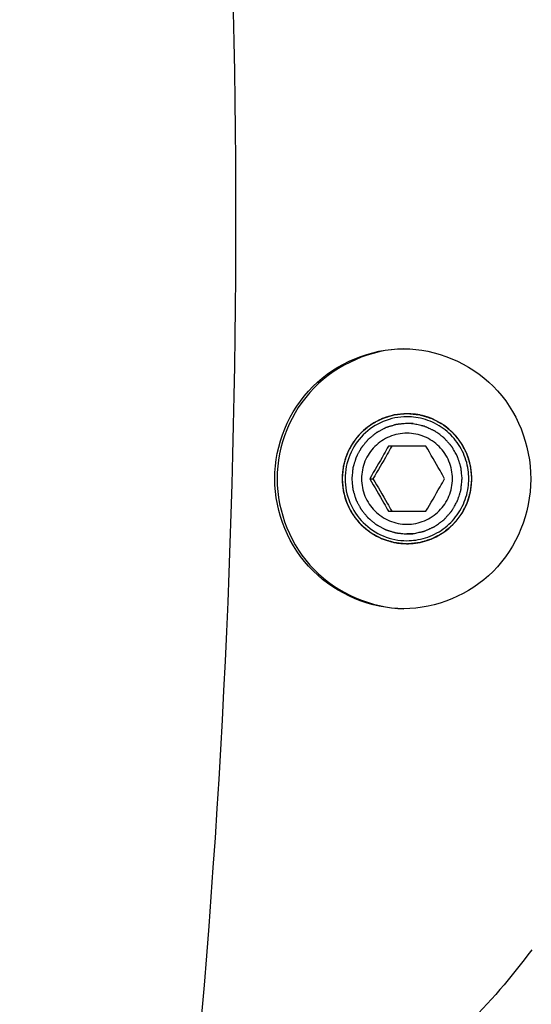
# Model space of a CAD drawing. Header units: millimetres. Extents: x 0 to 9512, y 0 to 6728.
# Tile 61 of 119: x 5124 to 5163, y 1319 to 1395. Entities that reach past the tile are written whole.
import ezdxf

# ---------------------------------------------------------------- set-up
doc = ezdxf.new("R2010")
doc.units = ezdxf.units.MM
doc.header["$LTSCALE"] = 523.16
doc.layers.get('0').update_dxf_attribs({"linetype": 'CONTINUOUS'})
for name, color, linetype in [('304102000126DXF_CONTINUOUS_LINE', 7, 'CONTINUOUS'), ('625001000001DXF_CONTINUOUS_LINE', 7, 'CONTINUOUS'), ('运动范围_DXF_DIMENSION', 7, 'CONTINUOUS')]:
    doc.layers.add(name, color=color, linetype=linetype)
doc.styles.get("Standard").update_dxf_attribs({"font": 'txt', "width": 0.7})
doc.dimstyles.new('DIMSTYLE_18', dxfattribs={"dimtxt": 80, "dimasz": 48, "dimexe": 1, "dimexo": 0, "dimgap": 5, "dimtad": 0, "dimtih": 1, "dimtoh": 1, "dimdec": 1, "dimdsep": 46, "dimtxsty": 'Standard', "dimblk": '_FILLED', "dimblk1": '_FILLED', "dimblk2": '_FILLED', "dimcen": 0.09, "dimclrt": 5, "dimazin": 2, "dimtp": 0.5, "dimtm": 0.5, "dimtfac": 1, "dimtdec": 65535, "dimtofl": 0, "dimtmove": 0, "dimatfit": 3, "dimldrblk": '_FILLED', "dimfxl": 0, "dimtolj": 1, "dimarcsym": 0})
doc.dimstyles.new('DIMSTYLE_6', dxfattribs={"dimtxt": 80, "dimasz": 48, "dimexe": 1, "dimexo": 0, "dimtad": 1, "dimdec": 1, "dimdsep": 46, "dimtxsty": 'Standard', "dimblk": '_FILLED', "dimblk1": '_FILLED', "dimblk2": '_FILLED', "dimcen": 0.09, "dimclrt": 5, "dimazin": 2, "dimtp": 0.8, "dimtm": 0.8, "dimtfac": 1, "dimtdec": 1, "dimtofl": 0, "dimtmove": 0, "dimatfit": 3, "dimldrblk": '_FILLED', "dimfxl": 0, "dimtolj": 1, "dimarcsym": 0})
doc.dimstyles.new('DIMSTYLE_7', dxfattribs={"dimtxt": 80, "dimasz": 48, "dimexe": 1, "dimexo": 0, "dimtad": 1, "dimdsep": 46, "dimtxsty": 'Standard', "dimblk": '_FILLED', "dimblk1": '_FILLED', "dimblk2": '_FILLED', "dimcen": 0.09, "dimclrt": 5, "dimazin": 2, "dimtp": 2, "dimtm": 2, "dimtfac": 1, "dimtofl": 0, "dimtmove": 0, "dimatfit": 3, "dimldrblk": '_FILLED', "dimfxl": 0, "dimtolj": 1, "dimarcsym": 0})

# ---------------------------------------------------------------- blocks, each defined once
blk = doc.blocks.new('_FILLED')
at = {"color": 0, "linetype": 'ByBlock'}
blk.add_solid([(0, 0), (-1, 0.1667), (-1, -0.1667)], dxfattribs=at)
blk = doc.blocks.new('*D9')
at = {"layer": '运动范围_DXF_DIMENSION', "color": 2, "linetype": 'Continuous', "transparency": 16777216}
for p, q in [((4873.138, 1359.384), (5546.708, 2105.681)), ((5181.992, 1701.586), (4873.138, 1359.384)), ((5181.992, 1701.586), (5181.992, 1701.586))]:
    blk.add_line(p, q, dxfattribs=at)
at = {"layer": '运动范围_DXF_DIMENSION', "color": 2, "linetype": 'Continuous', "transparency": 16777216, "xscale": 48, "yscale": 48, "zscale": 48, "rotation": 227.9308375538}
blk.add_blockref('_FILLED', (5181.992, 1701.586), dxfattribs=at)
blk = doc.blocks.new('*D10')
at = {"layer": '运动范围_DXF_DIMENSION', "color": 2, "linetype": 'Continuous', "transparency": 16777216}
for p, q in [((4873.138, 1359.384), (7149.876, 2121.482)), ((6770.655, 1994.545), (4873.138, 1359.384)), ((6770.655, 1994.545), (6770.655, 1994.545))]:
    blk.add_line(p, q, dxfattribs=at)
at = {"layer": '运动范围_DXF_DIMENSION', "color": 2, "linetype": 'Continuous', "transparency": 16777216, "xscale": 48, "yscale": 48, "zscale": 48, "rotation": 198.507278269}
blk.add_blockref('_FILLED', (6770.655, 1994.545), dxfattribs=at)
blk = doc.blocks.new('*D31')
at = {"layer": '运动范围_DXF_DIMENSION', "color": 2, "linetype": 'Continuous', "transparency": 16777216}
for start, end in [(287.445481, 360), (193, 261.806311)]:
    blk.add_arc((4873.138, 1359.384), 660.059, start, end, dxfattribs=at)
for points in [[(5539.447, 1311.125), (5533.197, 1359.384), (5523.457, 1311.706)], [(4250.211, 1166.638), (4229.996, 1210.903), (4234.762, 1162.475)]]:
    blk.add_solid(points, dxfattribs=at)
blk = doc.blocks.new('*D32')
at = {"layer": '运动范围_DXF_DIMENSION', "color": 2, "linetype": 'Continuous', "transparency": 16777216}
for start, end in [(96.579925, 167), (0, 73.311537)]:
    blk.add_arc((4873.138, 1359.384), 726.699, start, end, dxfattribs=at)
for points in [[(4169.669, 1571.299), (4165.064, 1522.855), (4185.132, 1567.187)], [(5590.256, 1407.094), (5599.836, 1359.384), (5606.247, 1407.622)]]:
    blk.add_solid(points, dxfattribs=at)

msp = doc.modelspace()

# ---------------------------------------------------------------- linework, layer by layer
at = {"color": 2, "linetype": 'Continuous'}
msp.add_circle((4873.138, 1359.384), 460.97, dxfattribs=at)
at = {"layer": '304102000126DXF_CONTINUOUS_LINE', "color": 9, "linetype": 'Continuous'}
msp.add_arc((4423.307, 1379.384), 717.337, 354.197761, 5.80224, dxfattribs=at)
at = {"layer": '304102000126DXF_CONTINUOUS_LINE', "color": 7, "linetype": 'Continuous'}
for centre, radius, start, end in [((5153.79, 1359.442), 4.942, 88.70312, 89.99964), ((5153.785, 1359.378), 5.006, 72.00762, 88.66225), ((5153.837, 1359.384), 4.941, 359.16854, 0.83146), ((5153.785, 1359.39), 5.006, 271.33775, 287.99238), ((5153.79, 1359.326), 4.942, 270.00036, 271.29688)]:
    msp.add_arc(centre, radius, start, end, dxfattribs=at)
for points, knots in [([(5153.549, 1349.384), (5151.03, 1349.384), (5145.76, 1351.571), (5142.56, 1359.379), (5145.741, 1367.2), (5151.014, 1369.384), (5153.533, 1369.384)], [0, 0, 0, 0, 0.248025, 0.500071, 0.751912, 1, 1, 1, 1]), ([(5153.538, 1369.381), (5151.031, 1369.316), (5145.862, 1367.086), (5142.786, 1359.375), (5145.874, 1351.669), (5151.046, 1349.447), (5153.554, 1349.387)], [0, 0, 0, 0, 0.249799, 0.500001, 0.750204, 1, 1, 1, 1]), ([(5153.533, 1369.384), (5156.023, 1369.384), (5161.282, 1367.186), (5164.328, 1359.365), (5161.265, 1351.567), (5156.027, 1349.384), (5153.549, 1349.384)], [0, 0, 0, 0, 0.246796, 0.500903, 0.754404, 1, 1, 1, 1]), ([(5153.79, 1364.384), (5152.517, 1364.384), (5149.863, 1363.314), (5148.802, 1360.659), (5148.802, 1359.384)], [0, 0, 0, 0, 0.499575, 1, 1, 1, 1]), ([(5158.777, 1359.456), (5158.762, 1360.474), (5158.079, 1362.552), (5156.298, 1363.824), (5155.331, 1364.139)], [0, 0, 0, 0, 0.500358, 1, 1, 1, 1]), ([(5148.802, 1359.384), (5148.802, 1358.109), (5149.863, 1355.454), (5152.517, 1354.384), (5153.79, 1354.384)], [0, 0, 0, 0, 0.500425, 1, 1, 1, 1]), ([(5155.331, 1354.629), (5156.298, 1354.944), (5158.079, 1356.216), (5158.762, 1358.294), (5158.777, 1359.312)], [0, 0, 0, 0, 0.499642, 1, 1, 1, 1])]:
    msp.add_open_spline(points, degree=3, knots=knots, dxfattribs=at)
at = {"layer": '304102000126DXF_CONTINUOUS_LINE', "color": 2, "linetype": 'Continuous'}
for points in [[(5158.777, 1359.384), (5158.769, 1359.465), (5158.754, 1359.627), (5158.734, 1359.829), (5158.718, 1359.991), (5158.708, 1360.092), (5158.7, 1360.173), (5158.694, 1360.234), (5158.689, 1360.284), (5158.686, 1360.32), (5158.684, 1360.34), (5158.683, 1360.355), (5158.678, 1360.37), (5158.672, 1360.389), (5158.662, 1360.423), (5158.647, 1360.472), (5158.63, 1360.53), (5158.606, 1360.608), (5158.577, 1360.705), (5158.542, 1360.822), (5158.507, 1360.939), (5158.477, 1361.036), (5158.454, 1361.114), (5158.436, 1361.172), (5158.421, 1361.221), (5158.411, 1361.255), (5158.405, 1361.275), (5158.402, 1361.29), (5158.394, 1361.303), (5158.384, 1361.321), (5158.368, 1361.352), (5158.344, 1361.397), (5158.315, 1361.451), (5158.277, 1361.523), (5158.23, 1361.612), (5158.173, 1361.72), (5158.115, 1361.828), (5158.068, 1361.917), (5158.03, 1361.989), (5158.001, 1362.043), (5157.977, 1362.088), (5157.961, 1362.119), (5157.951, 1362.137), (5157.945, 1362.151), (5157.934, 1362.163), (5157.921, 1362.179), (5157.898, 1362.207), (5157.866, 1362.247), (5157.826, 1362.295), (5157.774, 1362.359), (5157.709, 1362.439), (5157.63, 1362.535), (5157.552, 1362.631), (5157.486, 1362.711), (5157.434, 1362.775), (5157.395, 1362.823), (5157.362, 1362.863), (5157.339, 1362.891), (5157.326, 1362.907), (5157.317, 1362.92), (5157.305, 1362.929), (5157.289, 1362.942), (5157.262, 1362.964), (5157.222, 1362.997), (5157.175, 1363.036), (5157.113, 1363.087), (5157.034, 1363.152), (5156.94, 1363.229), (5156.846, 1363.307), (5156.768, 1363.371), (5156.705, 1363.423), (5156.658, 1363.461), (5156.619, 1363.494), (5156.592, 1363.516), (5156.576, 1363.529), (5156.565, 1363.54), (5156.551, 1363.546), (5156.533, 1363.556), (5156.502, 1363.572), (5156.457, 1363.596), (5156.403, 1363.625), (5156.332, 1363.664), (5156.243, 1363.712), (5156.135, 1363.769), (5156.028, 1363.827), (5155.939, 1363.875), (5155.867, 1363.913), (5155.814, 1363.942), (5155.769, 1363.966), (5155.738, 1363.983), (5155.72, 1363.993), (5155.707, 1364.001), (5155.692, 1364.004), (5155.672, 1364.01), (5155.638, 1364.021), (5155.59, 1364.036), (5155.532, 1364.053), (5155.454, 1364.077), (5155.357, 1364.107), (5155.241, 1364.143), (5155.125, 1364.178), (5155.028, 1364.208), (5154.95, 1364.232), (5154.892, 1364.25), (5154.843, 1364.264), (5154.809, 1364.275), (5154.79, 1364.281), (5154.776, 1364.286), (5154.76, 1364.287), (5154.74, 1364.289), (5154.704, 1364.292), (5154.652, 1364.298), (5154.591, 1364.304), (5154.508, 1364.312), (5154.406, 1364.322), (5154.283, 1364.335), (5154.159, 1364.347), (5154.057, 1364.357), (5153.974, 1364.365), (5153.913, 1364.372), (5153.861, 1364.377), (5153.825, 1364.38), (5153.805, 1364.382), (5153.789, 1364.385), (5153.774, 1364.382), (5153.754, 1364.381), (5153.719, 1364.377), (5153.668, 1364.372), (5153.608, 1364.366), (5153.527, 1364.358), (5153.426, 1364.348), (5153.305, 1364.336), (5153.184, 1364.324), (5153.083, 1364.314), (5153.002, 1364.306), (5152.942, 1364.301), (5152.891, 1364.295), (5152.856, 1364.292), (5152.836, 1364.29), (5152.821, 1364.289), (5152.806, 1364.284), (5152.787, 1364.278), (5152.753, 1364.268), (5152.704, 1364.253), (5152.646, 1364.236), (5152.568, 1364.212), (5152.471, 1364.183), (5152.355, 1364.148), (5152.238, 1364.112), (5152.141, 1364.083), (5152.064, 1364.059), (5152.005, 1364.042), (5151.957, 1364.027), (5151.923, 1364.017), (5151.904, 1364.011), (5151.889, 1364.007), (5151.876, 1363.999), (5151.857, 1363.99), (5151.826, 1363.973), (5151.781, 1363.949), (5151.728, 1363.921), (5151.656, 1363.883), (5151.567, 1363.835), (5151.459, 1363.778), (5151.352, 1363.72), (5151.262, 1363.673), (5151.191, 1363.634), (5151.137, 1363.606), (5151.092, 1363.582), (5151.061, 1363.565), (5151.043, 1363.555), (5151.029, 1363.549), (5151.017, 1363.538), (5151.001, 1363.526), (5150.973, 1363.503), (5150.933, 1363.47), (5150.886, 1363.431), (5150.822, 1363.378), (5150.742, 1363.313), (5150.646, 1363.234), (5150.55, 1363.155), (5150.47, 1363.09), (5150.406, 1363.037), (5150.358, 1362.998), (5150.319, 1362.965), (5150.29, 1362.942), (5150.275, 1362.929), (5150.262, 1362.92), (5150.253, 1362.907), (5150.24, 1362.892), (5150.218, 1362.864), (5150.185, 1362.825), (5150.147, 1362.778), (5150.095, 1362.715), (5150.031, 1362.637), (5149.954, 1362.542), (5149.876, 1362.448), (5149.812, 1362.37), (5149.761, 1362.307), (5149.722, 1362.26), (5149.69, 1362.22), (5149.667, 1362.193), (5149.655, 1362.177), (5149.644, 1362.166), (5149.638, 1362.152), (5149.628, 1362.134), (5149.611, 1362.103), (5149.587, 1362.058), (5149.559, 1362.004), (5149.52, 1361.932), (5149.472, 1361.843), (5149.415, 1361.735), (5149.357, 1361.628), (5149.309, 1361.538), (5149.271, 1361.467), (5149.242, 1361.413), (5149.218, 1361.368), (5149.201, 1361.337), (5149.192, 1361.319), (5149.184, 1361.306), (5149.181, 1361.291), (5149.174, 1361.271), (5149.164, 1361.237), (5149.149, 1361.189), (5149.131, 1361.13), (5149.108, 1361.053), (5149.078, 1360.955), (5149.042, 1360.839), (5149.007, 1360.722), (5148.977, 1360.625), (5148.954, 1360.547), (5148.936, 1360.489), (5148.921, 1360.44), (5148.91, 1360.406), (5148.905, 1360.387), (5148.899, 1360.372), (5148.899, 1360.357), (5148.896, 1360.336), (5148.893, 1360.3), (5148.888, 1360.249), (5148.882, 1360.187), (5148.873, 1360.104), (5148.863, 1360.002), (5148.847, 1359.837), (5148.826, 1359.631), (5148.81, 1359.466), (5148.802, 1359.384)], [(5148.802, 1359.384), (5148.81, 1359.303), (5148.825, 1359.141), (5148.845, 1358.939), (5148.861, 1358.777), (5148.871, 1358.676), (5148.879, 1358.595), (5148.885, 1358.534), (5148.89, 1358.484), (5148.893, 1358.448), (5148.895, 1358.428), (5148.896, 1358.413), (5148.901, 1358.398), (5148.907, 1358.379), (5148.917, 1358.345), (5148.932, 1358.296), (5148.949, 1358.238), (5148.973, 1358.16), (5149.002, 1358.062), (5149.037, 1357.946), (5149.073, 1357.829), (5149.102, 1357.732), (5149.125, 1357.654), (5149.143, 1357.595), (5149.158, 1357.547), (5149.168, 1357.513), (5149.174, 1357.493), (5149.177, 1357.478), (5149.185, 1357.465), (5149.195, 1357.447), (5149.212, 1357.416), (5149.235, 1357.371), (5149.264, 1357.317), (5149.302, 1357.245), (5149.349, 1357.155), (5149.407, 1357.048), (5149.464, 1356.94), (5149.511, 1356.85), (5149.549, 1356.778), (5149.578, 1356.725), (5149.602, 1356.68), (5149.618, 1356.648), (5149.628, 1356.63), (5149.634, 1356.616), (5149.645, 1356.605), (5149.658, 1356.589), (5149.681, 1356.561), (5149.714, 1356.521), (5149.753, 1356.473), (5149.805, 1356.409), (5149.87, 1356.329), (5149.949, 1356.233), (5150.027, 1356.137), (5150.093, 1356.056), (5150.145, 1355.992), (5150.184, 1355.944), (5150.217, 1355.904), (5150.24, 1355.876), (5150.253, 1355.861), (5150.262, 1355.848), (5150.275, 1355.839), (5150.29, 1355.826), (5150.318, 1355.803), (5150.357, 1355.771), (5150.404, 1355.732), (5150.466, 1355.681), (5150.545, 1355.616), (5150.639, 1355.539), (5150.733, 1355.461), (5150.811, 1355.397), (5150.874, 1355.345), (5150.921, 1355.306), (5150.96, 1355.274), (5150.987, 1355.251), (5151.003, 1355.239), (5151.014, 1355.228), (5151.028, 1355.222), (5151.046, 1355.212), (5151.077, 1355.195), (5151.122, 1355.171), (5151.176, 1355.142), (5151.247, 1355.104), (5151.337, 1355.056), (5151.444, 1354.998), (5151.551, 1354.941), (5151.64, 1354.893), (5151.712, 1354.854), (5151.766, 1354.825), (5151.81, 1354.802), (5151.841, 1354.785), (5151.859, 1354.775), (5151.872, 1354.767), (5151.887, 1354.764), (5151.907, 1354.757), (5151.941, 1354.747), (5151.989, 1354.732), (5152.047, 1354.714), (5152.125, 1354.691), (5152.222, 1354.661), (5152.338, 1354.625), (5152.455, 1354.59), (5152.552, 1354.56), (5152.629, 1354.536), (5152.687, 1354.518), (5152.736, 1354.503), (5152.77, 1354.493), (5152.789, 1354.487), (5152.803, 1354.482), (5152.819, 1354.481), (5152.84, 1354.479), (5152.876, 1354.475), (5152.927, 1354.47), (5152.989, 1354.464), (5153.071, 1354.456), (5153.173, 1354.446), (5153.297, 1354.433), (5153.42, 1354.421), (5153.523, 1354.411), (5153.605, 1354.402), (5153.666, 1354.396), (5153.718, 1354.391), (5153.754, 1354.387), (5153.774, 1354.386), (5153.79, 1354.383), (5153.805, 1354.386), (5153.825, 1354.387), (5153.86, 1354.391), (5153.911, 1354.396), (5153.971, 1354.402), (5154.052, 1354.41), (5154.153, 1354.42), (5154.274, 1354.431), (5154.395, 1354.443), (5154.496, 1354.453), (5154.577, 1354.461), (5154.637, 1354.467), (5154.688, 1354.472), (5154.723, 1354.475), (5154.743, 1354.478), (5154.759, 1354.478), (5154.773, 1354.484), (5154.792, 1354.489), (5154.826, 1354.5), (5154.875, 1354.514), (5154.933, 1354.532), (5155.011, 1354.555), (5155.108, 1354.585), (5155.224, 1354.62), (5155.341, 1354.655), (5155.438, 1354.685), (5155.516, 1354.708), (5155.574, 1354.726), (5155.622, 1354.741), (5155.656, 1354.751), (5155.676, 1354.757), (5155.691, 1354.76), (5155.704, 1354.769), (5155.722, 1354.778), (5155.753, 1354.795), (5155.798, 1354.818), (5155.851, 1354.847), (5155.923, 1354.885), (5156.013, 1354.933), (5156.12, 1354.99), (5156.227, 1355.047), (5156.317, 1355.095), (5156.389, 1355.133), (5156.442, 1355.162), (5156.487, 1355.186), (5156.519, 1355.202), (5156.536, 1355.212), (5156.55, 1355.218), (5156.562, 1355.229), (5156.578, 1355.242), (5156.606, 1355.265), (5156.646, 1355.298), (5156.694, 1355.337), (5156.757, 1355.39), (5156.837, 1355.455), (5156.933, 1355.534), (5157.029, 1355.612), (5157.109, 1355.678), (5157.173, 1355.73), (5157.221, 1355.77), (5157.261, 1355.803), (5157.289, 1355.825), (5157.304, 1355.839), (5157.317, 1355.848), (5157.326, 1355.86), (5157.339, 1355.876), (5157.361, 1355.903), (5157.394, 1355.943), (5157.432, 1355.99), (5157.484, 1356.053), (5157.548, 1356.131), (5157.625, 1356.225), (5157.703, 1356.32), (5157.767, 1356.398), (5157.819, 1356.461), (5157.857, 1356.508), (5157.889, 1356.547), (5157.912, 1356.575), (5157.925, 1356.591), (5157.935, 1356.602), (5157.941, 1356.616), (5157.951, 1356.634), (5157.968, 1356.665), (5157.992, 1356.71), (5158.021, 1356.764), (5158.059, 1356.835), (5158.107, 1356.925), (5158.164, 1357.032), (5158.222, 1357.14), (5158.27, 1357.229), (5158.308, 1357.301), (5158.337, 1357.355), (5158.361, 1357.4), (5158.378, 1357.431), (5158.387, 1357.449), (5158.395, 1357.462), (5158.399, 1357.477), (5158.405, 1357.496), (5158.415, 1357.53), (5158.43, 1357.579), (5158.448, 1357.637), (5158.471, 1357.715), (5158.501, 1357.812), (5158.537, 1357.929), (5158.572, 1358.046), (5158.602, 1358.143), (5158.626, 1358.221), (5158.643, 1358.279), (5158.658, 1358.328), (5158.669, 1358.362), (5158.674, 1358.381), (5158.68, 1358.395), (5158.68, 1358.411), (5158.683, 1358.432), (5158.686, 1358.468), (5158.691, 1358.519), (5158.697, 1358.581), (5158.706, 1358.663), (5158.716, 1358.766), (5158.732, 1358.931), (5158.753, 1359.137), (5158.769, 1359.302), (5158.777, 1359.384)]]:
    msp.add_open_spline(points, degree=3, knots=[0, 0, 0, 0, 0.015625, 0.03125, 0.039062, 0.046875, 0.050781, 0.054688, 0.058594, 0.060547, 0.061523, 0.0625, 0.063477, 0.064453, 0.066406, 0.070312, 0.074219, 0.078125, 0.085938, 0.09375, 0.101562, 0.109375, 0.113281, 0.117188, 0.121094, 0.123047, 0.124023, 0.125, 0.125977, 0.126953, 0.128906, 0.132812, 0.136719, 0.140625, 0.148438, 0.15625, 0.164062, 0.171875, 0.175781, 0.179688, 0.183594, 0.185547, 0.186523, 0.1875, 0.188477, 0.189453, 0.191406, 0.195312, 0.199219, 0.203125, 0.210938, 0.21875, 0.226562, 0.234375, 0.238281, 0.242188, 0.246094, 0.248047, 0.249023, 0.25, 0.250977, 0.251953, 0.253906, 0.257812, 0.261719, 0.265625, 0.273438, 0.28125, 0.289062, 0.296875, 0.300781, 0.304688, 0.308594, 0.310547, 0.311523, 0.3125, 0.313477, 0.314453, 0.316406, 0.320312, 0.324219, 0.328125, 0.335938, 0.34375, 0.351562, 0.359375, 0.363281, 0.367188, 0.371094, 0.373047, 0.374023, 0.375, 0.375977, 0.376953, 0.378906, 0.382812, 0.386719, 0.390625, 0.398438, 0.40625, 0.414062, 0.421875, 0.425781, 0.429688, 0.433594, 0.435547, 0.436523, 0.4375, 0.438477, 0.439453, 0.441406, 0.445312, 0.449219, 0.453125, 0.460938, 0.46875, 0.476562, 0.484375, 0.488281, 0.492188, 0.496094, 0.498047, 0.499023, 0.5, 0.500977, 0.501953, 0.503906, 0.507812, 0.511719, 0.515625, 0.523438, 0.53125, 0.539062, 0.546875, 0.550781, 0.554688, 0.558594, 0.560547, 0.561523, 0.5625, 0.563477, 0.564453, 0.566406, 0.570312, 0.574219, 0.578125, 0.585938, 0.59375, 0.601562, 0.609375, 0.613281, 0.617188, 0.621094, 0.623047, 0.624023, 0.625, 0.625977, 0.626953, 0.628906, 0.632812, 0.636719, 0.640625, 0.648438, 0.65625, 0.664062, 0.671875, 0.675781, 0.679688, 0.683594, 0.685547, 0.686523, 0.6875, 0.688477, 0.689453, 0.691406, 0.695312, 0.699219, 0.703125, 0.710938, 0.71875, 0.726562, 0.734375, 0.738281, 0.742188, 0.746094, 0.748047, 0.749023, 0.75, 0.750977, 0.751953, 0.753906, 0.757812, 0.761719, 0.765625, 0.773438, 0.78125, 0.789062, 0.796875, 0.800781, 0.804688, 0.808594, 0.810547, 0.811523, 0.8125, 0.813477, 0.814453, 0.816406, 0.820312, 0.824219, 0.828125, 0.835938, 0.84375, 0.851562, 0.859375, 0.863281, 0.867188, 0.871094, 0.873047, 0.874023, 0.875, 0.875977, 0.876953, 0.878906, 0.882812, 0.886719, 0.890625, 0.898438, 0.90625, 0.914062, 0.921875, 0.925781, 0.929688, 0.933594, 0.935547, 0.936523, 0.9375, 0.938477, 0.939453, 0.941406, 0.945312, 0.949219, 0.953125, 0.960938, 0.96875, 0.984375, 1, 1, 1, 1], dxfattribs=at)
at = {"layer": '304102000126DXF_CONTINUOUS_LINE', "color": 9, "linetype": 'Continuous'}
msp.add_open_spline([(5163.386, 1323.164), (5160.256, 1318.978), (5152.794, 1311.226), (5142.334, 1307.093), (5136.969, 1306.864)], degree=3, knots=[0, 0, 0, 0, 0.493226, 1, 1, 1, 1], dxfattribs=at)
at = {"layer": '625001000001DXF_CONTINUOUS_LINE', "color": 2, "linetype": 'Continuous'}
for p, q in [((5154.278, 1363.634), (5153.79, 1363.634)), ((5154.278, 1355.134), (5153.79, 1355.134))]:
    msp.add_line(p, q, dxfattribs=at)
at = {"layer": '625001000001DXF_CONTINUOUS_LINE', "color": 7, "linetype": 'Continuous'}
for p, q in [((5155.245, 1361.884), (5152.365, 1361.884)), ((5150.925, 1359.384), (5151.177, 1359.384)), ((5152.365, 1356.884), (5155.245, 1356.884))]:
    msp.add_line(p, q, dxfattribs=at)
for centre, radius, start, end in [((5153.789, 1359.401), 4.748, 81.80362, 89.99465), ((5153.759, 1359.383), 4.784, 0.20137, 8.15601), ((5153.759, 1359.384), 4.784, 351.84399, 359.79863), ((5153.781, 1359.384), 4.761, 359.80393, 0.19607), ((5153.789, 1359.367), 4.748, 270.00535, 278.19638)]:
    msp.add_arc(centre, radius, start, end, dxfattribs=at)
for points, knots in [([(5153.79, 1364.149), (5153.171, 1364.149), (5151.921, 1363.901), (5150.341, 1362.84), (5149.283, 1361.256), (5149.036, 1360.004), (5149.036, 1359.384)], [0, 0, 0, 0, 0.249718, 0.499602, 0.749719, 1, 1, 1, 1]), ([(5158.495, 1360.062), (5158.422, 1360.565), (5158.114, 1361.554), (5157.209, 1362.811), (5155.956, 1363.719), (5154.968, 1364.028), (5154.466, 1364.1)], [0, 0, 0, 0, 0.250251, 0.500347, 0.75025, 1, 1, 1, 1]), ([(5157.281, 1359.384), (5157.281, 1359.839), (5157.099, 1360.759), (5156.323, 1361.922), (5155.161, 1362.702), (5153.79, 1362.975), (5152.418, 1362.702), (5151.256, 1361.922), (5150.48, 1360.759), (5150.298, 1359.839), (5150.298, 1359.384)], [0, 0, 0, 0, 0.12514, 0.250199, 0.375141, 0.5, 0.624859, 0.749801, 0.87486, 1, 1, 1, 1]), ([(5152.365, 1361.884), (5152.249, 1361.676), (5151.776, 1360.838), (5151.293, 1360.007), (5150.925, 1359.384)], [0, 0, 0, 0, 0.247665, 1, 1, 1, 1]), ([(5152.617, 1361.884), (5152.503, 1361.677), (5152.035, 1360.837), (5151.55, 1360.006), (5151.177, 1359.384)], [0, 0, 0, 0, 0.24534, 1, 1, 1, 1]), ([(5156.685, 1359.384), (5156.568, 1359.592), (5156.096, 1360.429), (5155.613, 1361.261), (5155.245, 1361.884)], [0, 0, 0, 0, 0.247665, 1, 1, 1, 1]), ([(5149.036, 1359.384), (5149.036, 1358.764), (5149.283, 1357.512), (5150.341, 1355.928), (5151.921, 1354.867), (5153.171, 1354.619), (5153.79, 1354.619)], [0, 0, 0, 0, 0.250281, 0.500398, 0.750282, 1, 1, 1, 1]), ([(5150.298, 1359.384), (5150.298, 1358.929), (5150.48, 1358.009), (5151.256, 1356.845), (5152.418, 1356.066), (5153.79, 1355.793), (5155.161, 1356.066), (5156.323, 1356.845), (5157.099, 1358.009), (5157.281, 1358.929), (5157.281, 1359.384)], [0, 0, 0, 0, 0.12514, 0.250199, 0.375141, 0.5, 0.624859, 0.749801, 0.87486, 1, 1, 1, 1]), ([(5150.925, 1359.384), (5151.293, 1358.761), (5151.776, 1357.929), (5152.249, 1357.092), (5152.365, 1356.884)], [0, 0, 0, 0, 0.752335, 1, 1, 1, 1]), ([(5151.177, 1359.384), (5151.55, 1358.761), (5152.035, 1357.931), (5152.503, 1357.09), (5152.617, 1356.884)], [0, 0, 0, 0, 0.75466, 1, 1, 1, 1]), ([(5155.245, 1356.884), (5155.613, 1357.507), (5156.096, 1358.338), (5156.568, 1359.176), (5156.685, 1359.384)], [0, 0, 0, 0, 0.752335, 1, 1, 1, 1]), ([(5154.466, 1354.667), (5154.968, 1354.74), (5155.956, 1355.049), (5157.209, 1355.957), (5158.114, 1357.213), (5158.422, 1358.203), (5158.495, 1358.706)], [0, 0, 0, 0, 0.24975, 0.499653, 0.749749, 1, 1, 1, 1])]:
    msp.add_open_spline(points, degree=3, knots=knots, dxfattribs=at)
at = {"layer": '625001000001DXF_CONTINUOUS_LINE', "color": 2, "linetype": 'Continuous'}
for points, knots in [([(5153.79, 1363.634), (5153.721, 1363.627), (5153.584, 1363.614), (5153.412, 1363.597), (5153.275, 1363.583), (5153.189, 1363.575), (5153.12, 1363.568), (5153.069, 1363.563), (5153.026, 1363.559), (5152.996, 1363.556), (5152.979, 1363.554), (5152.966, 1363.554), (5152.954, 1363.549), (5152.937, 1363.544), (5152.908, 1363.535), (5152.867, 1363.523), (5152.818, 1363.508), (5152.752, 1363.488), (5152.669, 1363.463), (5152.57, 1363.433), (5152.471, 1363.403), (5152.388, 1363.378), (5152.322, 1363.358), (5152.273, 1363.343), (5152.232, 1363.331), (5152.203, 1363.322), (5152.186, 1363.317), (5152.174, 1363.314), (5152.163, 1363.307), (5152.147, 1363.299), (5152.121, 1363.285), (5152.083, 1363.265), (5152.037, 1363.24), (5151.976, 1363.208), (5151.9, 1363.167), (5151.809, 1363.118), (5151.717, 1363.07), (5151.641, 1363.029), (5151.58, 1362.997), (5151.535, 1362.972), (5151.497, 1362.952), (5151.47, 1362.938), (5151.455, 1362.93), (5151.443, 1362.924), (5151.433, 1362.915), (5151.42, 1362.904), (5151.396, 1362.885), (5151.362, 1362.857), (5151.321, 1362.824), (5151.267, 1362.779), (5151.199, 1362.723), (5151.118, 1362.656), (5151.036, 1362.59), (5150.968, 1362.534), (5150.914, 1362.489), (5150.873, 1362.456), (5150.839, 1362.428), (5150.815, 1362.409), (5150.802, 1362.397), (5150.791, 1362.39), (5150.784, 1362.379), (5150.772, 1362.366), (5150.753, 1362.342), (5150.726, 1362.309), (5150.693, 1362.269), (5150.649, 1362.215), (5150.595, 1362.149), (5150.529, 1362.069), (5150.463, 1361.988), (5150.409, 1361.922), (5150.365, 1361.868), (5150.332, 1361.828), (5150.305, 1361.795), (5150.286, 1361.772), (5150.275, 1361.758), (5150.266, 1361.749), (5150.261, 1361.737), (5150.252, 1361.722), (5150.238, 1361.695), (5150.218, 1361.657), (5150.193, 1361.611), (5150.161, 1361.55), (5150.12, 1361.474), (5150.071, 1361.383), (5150.022, 1361.291), (5149.981, 1361.215), (5149.949, 1361.154), (5149.924, 1361.109), (5149.904, 1361.07), (5149.89, 1361.044), (5149.882, 1361.028), (5149.875, 1361.017), (5149.872, 1361.005), (5149.867, 1360.988), (5149.858, 1360.959), (5149.845, 1360.918), (5149.83, 1360.868), (5149.81, 1360.802), (5149.785, 1360.72), (5149.755, 1360.621), (5149.724, 1360.521), (5149.699, 1360.439), (5149.679, 1360.373), (5149.664, 1360.323), (5149.651, 1360.282), (5149.642, 1360.253), (5149.638, 1360.236), (5149.633, 1360.224), (5149.632, 1360.211), (5149.63, 1360.193), (5149.628, 1360.163), (5149.623, 1360.119), (5149.618, 1360.066), (5149.611, 1359.996), (5149.602, 1359.909), (5149.588, 1359.769), (5149.571, 1359.594), (5149.557, 1359.454), (5149.55, 1359.384)], [0, 0, 0, 0, 0.03125, 0.0625, 0.078125, 0.09375, 0.101562, 0.109375, 0.117188, 0.121094, 0.123047, 0.125, 0.126953, 0.128906, 0.132812, 0.140625, 0.148438, 0.15625, 0.171875, 0.1875, 0.203125, 0.21875, 0.226562, 0.234375, 0.242188, 0.246094, 0.248047, 0.25, 0.251953, 0.253906, 0.257812, 0.265625, 0.273438, 0.28125, 0.296875, 0.3125, 0.328125, 0.34375, 0.351562, 0.359375, 0.367188, 0.371094, 0.373047, 0.375, 0.376953, 0.378906, 0.382812, 0.390625, 0.398438, 0.40625, 0.421875, 0.4375, 0.453125, 0.46875, 0.476562, 0.484375, 0.492188, 0.496094, 0.498047, 0.5, 0.501953, 0.503906, 0.507812, 0.515625, 0.523438, 0.53125, 0.546875, 0.5625, 0.578125, 0.59375, 0.601562, 0.609375, 0.617188, 0.621094, 0.623047, 0.625, 0.626953, 0.628906, 0.632812, 0.640625, 0.648438, 0.65625, 0.671875, 0.6875, 0.703125, 0.71875, 0.726562, 0.734375, 0.742188, 0.746094, 0.748047, 0.75, 0.751953, 0.753906, 0.757812, 0.765625, 0.773438, 0.78125, 0.796875, 0.8125, 0.828125, 0.84375, 0.851562, 0.859375, 0.867188, 0.871094, 0.873047, 0.875, 0.876953, 0.878906, 0.882812, 0.890625, 0.898438, 0.90625, 0.921875, 0.9375, 0.96875, 1, 1, 1, 1]), ([(5154.274, 1363.606), (5154.256, 1363.608), (5154.219, 1363.612), (5154.178, 1363.616), (5154.15, 1363.618), (5154.136, 1363.62), (5154.122, 1363.621), (5154.099, 1363.622), (5154.077, 1363.624), (5154.055, 1363.625), (5154.038, 1363.627), (5154.025, 1363.627), (5154.006, 1363.628), (5153.987, 1363.629), (5153.97, 1363.63), (5153.948, 1363.631), (5153.909, 1363.632), (5153.854, 1363.633), (5153.811, 1363.634), (5153.79, 1363.634)], [0, 0, 0, 0, 0.125, 0.25, 0.28125, 0.3125, 0.34375, 0.375, 0.4375, 0.46875, 0.5, 0.53125, 0.5625, 0.625, 0.65625, 0.6875, 0.75, 0.875, 1, 1, 1, 1]), ([(5158.029, 1359.384), (5158.023, 1359.447), (5158.01, 1359.574), (5157.99, 1359.764), (5157.974, 1359.923), (5157.962, 1360.033), (5157.956, 1360.097), (5157.951, 1360.144), (5157.947, 1360.184), (5157.944, 1360.216), (5157.941, 1360.235), (5157.94, 1360.251), (5157.935, 1360.267), (5157.927, 1360.294), (5157.909, 1360.348), (5157.885, 1360.425), (5157.845, 1360.548), (5157.806, 1360.672), (5157.766, 1360.795), (5157.736, 1360.887), (5157.712, 1360.965), (5157.692, 1361.026), (5157.681, 1361.061), (5157.673, 1361.084), (5157.669, 1361.1), (5157.658, 1361.117), (5157.647, 1361.138), (5157.623, 1361.179), (5157.572, 1361.269), (5157.493, 1361.407), (5157.415, 1361.546), (5157.352, 1361.656), (5157.312, 1361.725), (5157.281, 1361.781), (5157.261, 1361.815), (5157.247, 1361.84), (5157.24, 1361.852), (5157.236, 1361.859), (5157.228, 1361.867), (5157.216, 1361.881), (5157.195, 1361.905), (5157.168, 1361.936), (5157.125, 1361.984), (5157.071, 1362.045), (5157.007, 1362.117), (5156.943, 1362.19), (5156.878, 1362.263), (5156.814, 1362.335), (5156.76, 1362.396), (5156.717, 1362.444), (5156.69, 1362.475), (5156.669, 1362.499), (5156.657, 1362.512), (5156.649, 1362.522), (5156.643, 1362.526), (5156.632, 1362.535), (5156.609, 1362.551), (5156.577, 1362.575), (5156.526, 1362.613), (5156.462, 1362.66), (5156.36, 1362.736), (5156.232, 1362.831), (5156.105, 1362.926), (5156.022, 1362.987), (5155.983, 1363.016), (5155.964, 1363.03), (5155.949, 1363.042), (5155.933, 1363.048), (5155.912, 1363.059), (5155.878, 1363.074), (5155.82, 1363.101), (5155.746, 1363.134), (5155.658, 1363.175), (5155.541, 1363.229), (5155.423, 1363.283), (5155.306, 1363.337), (5155.232, 1363.37), (5155.181, 1363.394), (5155.155, 1363.406), (5155.14, 1363.413), (5155.124, 1363.415), (5155.105, 1363.42), (5155.073, 1363.427), (5155.033, 1363.436), (5154.986, 1363.447), (5154.923, 1363.461), (5154.812, 1363.486), (5154.654, 1363.521), (5154.464, 1363.564), (5154.338, 1363.592), (5154.274, 1363.606)], [0, 0, 0, 0, 0.03125, 0.0625, 0.09375, 0.109375, 0.117188, 0.125, 0.132812, 0.136719, 0.140625, 0.142578, 0.144531, 0.148438, 0.15625, 0.171875, 0.1875, 0.21875, 0.234375, 0.25, 0.265625, 0.273438, 0.28125, 0.283203, 0.285156, 0.289062, 0.292969, 0.296875, 0.3125, 0.34375, 0.375, 0.390625, 0.40625, 0.414062, 0.421875, 0.425781, 0.427734, 0.428711, 0.429688, 0.433594, 0.4375, 0.445312, 0.453125, 0.46875, 0.484375, 0.5, 0.515625, 0.53125, 0.546875, 0.554688, 0.5625, 0.566406, 0.570312, 0.571289, 0.572266, 0.574219, 0.578125, 0.585938, 0.59375, 0.609375, 0.625, 0.65625, 0.6875, 0.703125, 0.707031, 0.710938, 0.714844, 0.716797, 0.71875, 0.726562, 0.734375, 0.75, 0.765625, 0.78125, 0.8125, 0.828125, 0.84375, 0.851562, 0.855469, 0.857422, 0.859375, 0.863281, 0.867188, 0.875, 0.882812, 0.890625, 0.90625, 0.9375, 0.96875, 1, 1, 1, 1]), ([(5149.55, 1359.384), (5149.557, 1359.315), (5149.57, 1359.177), (5149.587, 1359.006), (5149.6, 1358.868), (5149.609, 1358.782), (5149.616, 1358.713), (5149.621, 1358.662), (5149.625, 1358.619), (5149.628, 1358.588), (5149.63, 1358.571), (5149.63, 1358.558), (5149.635, 1358.546), (5149.639, 1358.529), (5149.648, 1358.5), (5149.661, 1358.459), (5149.676, 1358.409), (5149.695, 1358.343), (5149.72, 1358.261), (5149.75, 1358.161), (5149.78, 1358.062), (5149.805, 1357.979), (5149.825, 1357.913), (5149.84, 1357.864), (5149.852, 1357.822), (5149.861, 1357.793), (5149.866, 1357.777), (5149.869, 1357.764), (5149.876, 1357.753), (5149.884, 1357.738), (5149.898, 1357.711), (5149.918, 1357.673), (5149.943, 1357.627), (5149.975, 1357.566), (5150.015, 1357.49), (5150.064, 1357.398), (5150.113, 1357.307), (5150.153, 1357.23), (5150.185, 1357.169), (5150.21, 1357.123), (5150.23, 1357.085), (5150.244, 1357.059), (5150.252, 1357.043), (5150.258, 1357.032), (5150.267, 1357.022), (5150.278, 1357.008), (5150.297, 1356.984), (5150.325, 1356.95), (5150.358, 1356.909), (5150.403, 1356.855), (5150.458, 1356.787), (5150.525, 1356.705), (5150.592, 1356.624), (5150.647, 1356.556), (5150.692, 1356.501), (5150.725, 1356.46), (5150.753, 1356.426), (5150.772, 1356.402), (5150.783, 1356.389), (5150.791, 1356.378), (5150.802, 1356.371), (5150.815, 1356.359), (5150.838, 1356.34), (5150.872, 1356.313), (5150.912, 1356.28), (5150.965, 1356.236), (5151.031, 1356.181), (5151.111, 1356.115), (5151.191, 1356.05), (5151.258, 1355.995), (5151.311, 1355.951), (5151.351, 1355.918), (5151.384, 1355.891), (5151.408, 1355.871), (5151.421, 1355.861), (5151.431, 1355.852), (5151.443, 1355.846), (5151.458, 1355.838), (5151.484, 1355.824), (5151.522, 1355.803), (5151.568, 1355.779), (5151.629, 1355.746), (5151.705, 1355.705), (5151.796, 1355.656), (5151.887, 1355.607), (5151.963, 1355.566), (5152.024, 1355.534), (5152.069, 1355.509), (5152.107, 1355.489), (5152.134, 1355.474), (5152.149, 1355.467), (5152.16, 1355.46), (5152.173, 1355.457), (5152.189, 1355.451), (5152.218, 1355.443), (5152.259, 1355.43), (5152.309, 1355.415), (5152.375, 1355.395), (5152.457, 1355.369), (5152.556, 1355.339), (5152.655, 1355.309), (5152.737, 1355.283), (5152.803, 1355.263), (5152.853, 1355.248), (5152.894, 1355.235), (5152.923, 1355.226), (5152.939, 1355.222), (5152.951, 1355.217), (5152.965, 1355.217), (5152.982, 1355.215), (5153.013, 1355.212), (5153.056, 1355.207), (5153.109, 1355.202), (5153.179, 1355.195), (5153.266, 1355.186), (5153.405, 1355.172), (5153.58, 1355.155), (5153.72, 1355.141), (5153.79, 1355.134)], [0, 0, 0, 0, 0.03125, 0.0625, 0.078125, 0.09375, 0.101562, 0.109375, 0.117188, 0.121094, 0.123047, 0.125, 0.126953, 0.128906, 0.132812, 0.140625, 0.148438, 0.15625, 0.171875, 0.1875, 0.203125, 0.21875, 0.226562, 0.234375, 0.242188, 0.246094, 0.248047, 0.25, 0.251953, 0.253906, 0.257812, 0.265625, 0.273438, 0.28125, 0.296875, 0.3125, 0.328125, 0.34375, 0.351562, 0.359375, 0.367188, 0.371094, 0.373047, 0.375, 0.376953, 0.378906, 0.382812, 0.390625, 0.398438, 0.40625, 0.421875, 0.4375, 0.453125, 0.46875, 0.476562, 0.484375, 0.492188, 0.496094, 0.498047, 0.5, 0.501953, 0.503906, 0.507812, 0.515625, 0.523438, 0.53125, 0.546875, 0.5625, 0.578125, 0.59375, 0.601562, 0.609375, 0.617188, 0.621094, 0.623047, 0.625, 0.626953, 0.628906, 0.632812, 0.640625, 0.648438, 0.65625, 0.671875, 0.6875, 0.703125, 0.71875, 0.726562, 0.734375, 0.742188, 0.746094, 0.748047, 0.75, 0.751953, 0.753906, 0.757812, 0.765625, 0.773438, 0.78125, 0.796875, 0.8125, 0.828125, 0.84375, 0.851562, 0.859375, 0.867188, 0.871094, 0.873047, 0.875, 0.876953, 0.878906, 0.882812, 0.890625, 0.898438, 0.90625, 0.921875, 0.9375, 0.96875, 1, 1, 1, 1]), ([(5154.274, 1355.162), (5154.336, 1355.175), (5154.46, 1355.203), (5154.647, 1355.244), (5154.802, 1355.279), (5154.91, 1355.303), (5154.972, 1355.316), (5155.019, 1355.327), (5155.058, 1355.335), (5155.089, 1355.342), (5155.108, 1355.347), (5155.124, 1355.349), (5155.138, 1355.356), (5155.164, 1355.368), (5155.216, 1355.391), (5155.289, 1355.425), (5155.407, 1355.478), (5155.525, 1355.532), (5155.643, 1355.585), (5155.731, 1355.625), (5155.805, 1355.659), (5155.863, 1355.685), (5155.897, 1355.7), (5155.919, 1355.711), (5155.934, 1355.717), (5155.949, 1355.729), (5155.968, 1355.743), (5156.007, 1355.771), (5156.09, 1355.833), (5156.218, 1355.927), (5156.346, 1356.021), (5156.449, 1356.096), (5156.513, 1356.144), (5156.564, 1356.181), (5156.596, 1356.205), (5156.619, 1356.221), (5156.63, 1356.23), (5156.636, 1356.234), (5156.644, 1356.244), (5156.656, 1356.257), (5156.678, 1356.281), (5156.705, 1356.311), (5156.748, 1356.36), (5156.802, 1356.42), (5156.866, 1356.492), (5156.931, 1356.565), (5156.996, 1356.637), (5157.06, 1356.71), (5157.114, 1356.77), (5157.157, 1356.818), (5157.184, 1356.848), (5157.206, 1356.872), (5157.218, 1356.886), (5157.226, 1356.895), (5157.23, 1356.902), (5157.237, 1356.914), (5157.251, 1356.938), (5157.271, 1356.973), (5157.303, 1357.028), (5157.342, 1357.097), (5157.406, 1357.207), (5157.485, 1357.345), (5157.564, 1357.483), (5157.616, 1357.573), (5157.64, 1357.614), (5157.651, 1357.635), (5157.662, 1357.652), (5157.666, 1357.668), (5157.674, 1357.691), (5157.685, 1357.726), (5157.705, 1357.787), (5157.73, 1357.864), (5157.76, 1357.957), (5157.8, 1358.08), (5157.84, 1358.203), (5157.88, 1358.326), (5157.905, 1358.403), (5157.923, 1358.457), (5157.931, 1358.484), (5157.937, 1358.499), (5157.938, 1358.516), (5157.94, 1358.536), (5157.943, 1358.568), (5157.948, 1358.609), (5157.953, 1358.657), (5157.96, 1358.722), (5157.971, 1358.835), (5157.988, 1358.996), (5158.009, 1359.19), (5158.022, 1359.319), (5158.029, 1359.384)], [0, 0, 0, 0, 0.03125, 0.0625, 0.09375, 0.109375, 0.117188, 0.125, 0.132812, 0.136719, 0.140625, 0.142578, 0.144531, 0.148438, 0.15625, 0.171875, 0.1875, 0.21875, 0.234375, 0.25, 0.265625, 0.273438, 0.28125, 0.283203, 0.285156, 0.289062, 0.292969, 0.296875, 0.3125, 0.34375, 0.375, 0.390625, 0.40625, 0.414062, 0.421875, 0.425781, 0.427734, 0.428711, 0.429688, 0.433594, 0.4375, 0.445312, 0.453125, 0.46875, 0.484375, 0.5, 0.515625, 0.53125, 0.546875, 0.554688, 0.5625, 0.566406, 0.570312, 0.571289, 0.572266, 0.574219, 0.578125, 0.585938, 0.59375, 0.609375, 0.625, 0.65625, 0.6875, 0.703125, 0.707031, 0.710938, 0.714844, 0.716797, 0.71875, 0.726562, 0.734375, 0.75, 0.765625, 0.78125, 0.8125, 0.828125, 0.84375, 0.851562, 0.855469, 0.857422, 0.859375, 0.863281, 0.867188, 0.875, 0.882812, 0.890625, 0.90625, 0.9375, 0.96875, 1, 1, 1, 1]), ([(5153.79, 1355.134), (5153.808, 1355.134), (5153.845, 1355.134), (5153.887, 1355.135), (5153.914, 1355.136), (5153.928, 1355.136), (5153.943, 1355.137), (5153.965, 1355.138), (5153.988, 1355.139), (5154.009, 1355.14), (5154.027, 1355.14), (5154.04, 1355.141), (5154.059, 1355.143), (5154.077, 1355.144), (5154.095, 1355.145), (5154.116, 1355.147), (5154.156, 1355.15), (5154.21, 1355.155), (5154.253, 1355.159), (5154.274, 1355.162)], [0, 0, 0, 0, 0.125, 0.25, 0.28125, 0.3125, 0.34375, 0.375, 0.4375, 0.46875, 0.5, 0.53125, 0.5625, 0.625, 0.65625, 0.6875, 0.75, 0.875, 1, 1, 1, 1])]:
    msp.add_open_spline(points, degree=3, knots=knots, dxfattribs=at)

# ---------------------------------------------------------------- dimensions: what is measured, and where the dimension line sits
at = {"layer": '运动范围_DXF_DIMENSION', "color": 2, "linetype": 'Continuous'}
for mpoint, dimstyle, picture, middle in [((6770.655, 1994.545), 'DIMSTYLE_7', '*D10', (6878.008, 2051.57)), ((5181.992, 1701.586), 'DIMSTYLE_6', '*D9', (5381.779, 1952.794))]:
    dim = msp.add_radius_dim(center=(4873.138, 1359.384), mpoint=mpoint, text='R<>', dimstyle=dimstyle, override={"dimpost": '<>'}, dxfattribs=at)
    dim.commit()
    dim.dimension.update_dxf_attribs({"geometry": picture, "text_midpoint": middle, "dimtype": 164})
for base, line1, line2, picture, middle in [((4955.4023, 2081.4111), ((5592.5693, 1359.3839), (5599.8363, 1359.3839)), ((4172.1451, 1521.2208), (4165.0644, 1522.8555)), '*D32', (4829.866, 2043.3719)), ((4947.859, 703.568), ((4236.427, 1212.388), (4229.996, 1210.903)), ((5526.596, 1359.384), (5533.197, 1359.384)), '*D31', (4819.066, 661.369))]:
    dim = msp.add_angular_dim_2l(base=base, line1=line1, line2=line2, dimstyle='DIMSTYLE_18', dxfattribs=at)
    dim.commit()
    dim.dimension.update_dxf_attribs({"geometry": picture, "text_midpoint": middle, "dimtype": 162})

doc.saveas('drawing.dxf')
